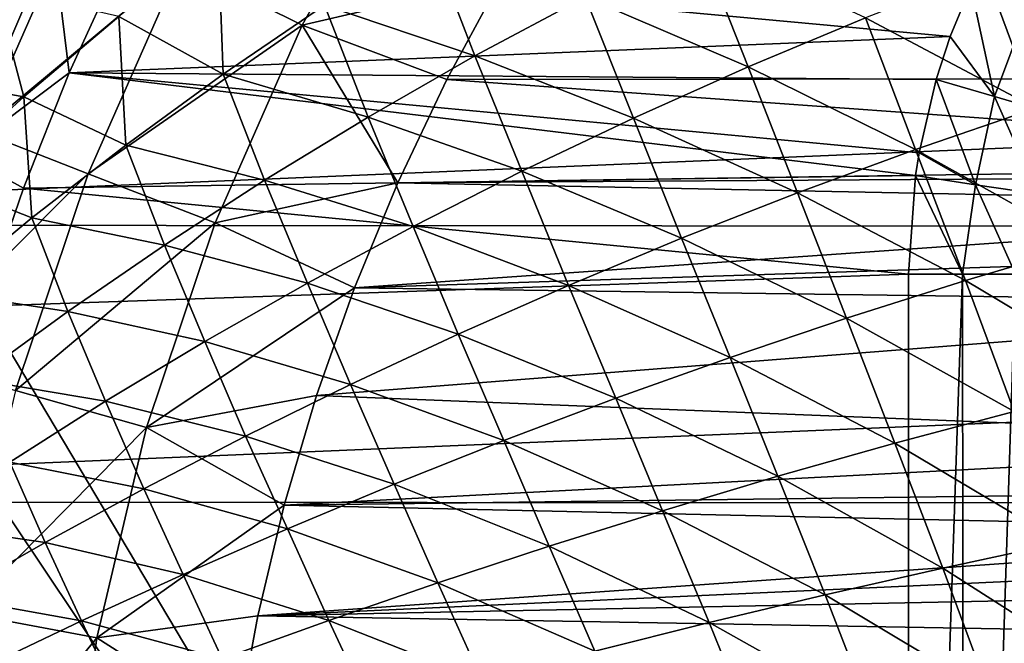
# Model space of a CAD drawing. Header units: metres. Extents: x -24 to 127, y -24 to 24.
# Tile 17 of 151: x -17.13 to -10.03, y 3.06 to 7.55. Entities that reach past the tile are written whole.
import ezdxf

# ---------------------------------------------------------------- set-up
doc = ezdxf.new("R2010")
doc.units = ezdxf.units.M
doc.layers.add('solid_12_381_051_XXX', color=7, linetype='CONTINUOUS')

msp = doc.modelspace()

# ---------------------------------------------------------------- linework, layer by layer
at = {"layer": 'solid_12_381_051_XXX'}
for points in [[(-15.089301, 7.51368, 125.583504), (-14.331661, 8.873886, 125.583504), (-15.966884, 7.950693, 124.063568)], [(-15.089301, 7.51368, 125.583504), (-13.654616, 7.848498, 127.000305), (-14.331661, 8.873886, 125.583504)], [(-16.71797, 8.324695, 122.461281), (-17.336405, 8.632647, 120.789749), (-18.058968, 6.99623, 120.789749)], [(-17.414757, 6.746652, 122.461281), (-16.71797, 8.324695, 122.461281), (-18.058968, 6.99623, 120.789749)], [(-17.314972, 8.33845, 142.793625), (-16.88806, 8.132861, 142.985138), (-17.549097, 6.586287, 142.985138)], [(-15.966884, 7.950693, 124.063568), (-16.71797, 8.324695, 122.461281), (-17.414757, 6.746652, 122.461281)], [(-9.283525, 8.220562, 145.592834), (-10.164557, 7.902616, 145.566254), (-8.914417, 7.197139, 145.626694)], [(-17.549097, 6.586287, 142.985138), (-16.88806, 8.132861, 142.985138), (-16.768852, 7.171319, 143.050308)], [(-16.88806, 8.132861, 142.985138), (-16.396955, 7.984219, 143.050308), (-16.768852, 7.171319, 143.050308)], [(-15.694599, 8.142975, 145.333786), (-16.410767, 7.577702, 145.312592), (-15.658286, 7.160003, 145.353531)], [(-15.694599, 8.142975, 145.333786), (-15.658286, 7.160003, 145.353531), (-14.927849, 7.657933, 145.376633)], [(-14.171798, 8.140615, 145.399841), (-14.927849, 7.657933, 145.376633), (-13.843552, 7.29216, 145.429718)], [(-14.171798, 8.140615, 145.399841), (-13.843552, 7.29216, 145.429718), (-13.049608, 7.718274, 145.455124)], [(-12.233425, 8.127892, 145.480484), (-13.049608, 7.718274, 145.455124), (-11.874446, 7.213739, 145.512314)], [(-12.233425, 8.127892, 145.480484), (-11.874446, 7.213739, 145.512314), (-11.028768, 7.566773, 145.539383)], [(22.627668, 7.998378, -4), (-23.217451, 6.075547, -4), (-22.614536, 8.035113, -4)], [(23.225561, 6.044409, -4), (-23.217451, 6.075547, -4), (22.627668, 7.998378, -4)], [(-10.416135, 7.431747, 143.050308), (-16.768852, 7.171319, 143.050308), (-16.396955, 7.984219, 143.050308)], [(-10.268427, 7.792314, 143.050308), (-10.416135, 7.431747, 143.050308), (-16.396955, 7.984219, 143.050308)], [(-16.632366, 6.443548, 124.063568), (-15.966884, 7.950693, 124.063568), (-17.414757, 6.746652, 122.461281)], [(-15.089301, 7.51368, 125.583504), (-15.966884, 7.950693, 124.063568), (-16.632366, 6.443548, 124.063568)], [(-10.164557, 7.902616, 145.566254), (-11.028768, 7.566773, 145.539383), (-9.798351, 6.915557, 145.598648)], [(-10.164557, 7.902616, 145.566254), (-9.798351, 6.915557, 145.598648), (-8.914417, 7.197139, 145.626694)], [(-15.089301, 7.51368, 125.583504), (-14.046996, 7.122194, 127.000305), (-13.654616, 7.848498, 127.000305)], [(-13.654616, 7.848498, 127.000305), (-14.046996, 7.122194, 127.000305), (14.032295, 7.150809, 127.000305)], [(-13.654616, 7.848498, 127.000305), (14.032295, 7.150809, 127.000305), (13.636566, 7.879517, 127.000305)], [(-17.306126, 7.783686, 145.268143), (-17.939283, 7.149651, 145.250183), (-17.096605, 6.997293, 145.291611)], [(-17.306126, 7.783686, 145.268143), (-17.096605, 6.997293, 145.291611), (-16.410767, 7.577702, 145.312592)], [(-10.096759, 6.9995, 143.026154), (-10.416135, 7.431747, 143.050308), (-10.268427, 7.792314, 143.050308)], [(-10.096759, 6.9995, 143.026154), (-10.268427, 7.792314, 143.050308), (-9.870195, 7.609836, 143.026199)], [(-13.049608, 7.718274, 145.455124), (-13.843552, 7.29216, 145.429718), (-12.700478, 6.844619, 145.485107)], [(-13.049608, 7.718274, 145.455124), (-12.700478, 6.844619, 145.485107), (-11.874446, 7.213739, 145.512314)], [(-14.927849, 7.657933, 145.376633), (-15.658286, 7.160003, 145.353531), (-14.614378, 6.850939, 145.404327)], [(-14.927849, 7.657933, 145.376633), (-14.614378, 6.850939, 145.404327), (-13.843552, 7.29216, 145.429718)], [(-9.664208, 6.873044, 142.95015), (-10.096759, 6.9995, 143.026154), (-9.870195, 7.609836, 143.026199)], [(-16.410767, 7.577702, 145.312592), (-17.096605, 6.997293, 145.291611), (-16.362188, 6.648277, 145.330582)], [(-16.410767, 7.577702, 145.312592), (-16.362188, 6.648277, 145.330582), (-15.658286, 7.160003, 145.353531)], [(-11.028768, 7.566773, 145.539383), (-11.874446, 7.213739, 145.512314), (-10.667102, 6.618051, 145.570267)], [(-11.028768, 7.566773, 145.539383), (-10.667102, 6.618051, 145.570267), (-9.798351, 6.915557, 145.598648)], [(-15.718204, 6.08937, 125.583504), (-15.089301, 7.51368, 125.583504), (-16.632366, 6.443548, 124.063568)], [(-15.718204, 6.08937, 125.583504), (-14.400443, 6.378345, 127.000305), (-15.089301, 7.51368, 125.583504)], [(-15.089301, 7.51368, 125.583504), (-14.400443, 6.378345, 127.000305), (-14.046996, 7.122194, 127.000305)], [(-10.416135, 7.431747, 143.050308), (-10.518126, 7.121888, 143.050308), (-16.768852, 7.171319, 143.050308)], [(-10.096759, 6.9995, 143.026154), (-10.518126, 7.121888, 143.050308), (-10.416135, 7.431747, 143.050308)], [(-13.843552, 7.29216, 145.429718), (-14.614378, 6.850939, 145.404327), (-13.50604, 6.460716, 145.457794)], [(-13.843552, 7.29216, 145.429718), (-13.50604, 6.460716, 145.457794), (-12.700478, 6.844619, 145.485107)], [(-17.549097, 6.586287, 142.985138), (-16.768852, 7.171319, 143.050308), (-17.099806, 6.340189, 143.050308)], [(-10.667368, 6.430146, 143.050308), (-17.099806, 6.340189, 143.050308), (-16.768852, 7.171319, 143.050308)], [(-10.641171, 6.594732, 143.050308), (-10.667368, 6.430146, 143.050308), (-16.768852, 7.171319, 143.050308)], [(-10.518126, 7.121888, 143.050308), (-10.641171, 6.594732, 143.050308), (-16.768852, 7.171319, 143.050308)], [(-11.874446, 7.213739, 145.512314), (-12.700478, 6.844619, 145.485107), (-11.519093, 6.305272, 145.541641)], [(-11.874446, 7.213739, 145.512314), (-11.519093, 6.305272, 145.541641), (-10.667102, 6.618051, 145.570267)], [(-17.939283, 7.149651, 145.250183), (-17.751072, 6.403384, 145.270905), (-17.096605, 6.997293, 145.291611)], [(-15.658286, 7.160003, 145.353531), (-16.362188, 6.648277, 145.330582), (-15.361206, 6.396, 145.379013)], [(-15.658286, 7.160003, 145.353531), (-15.361206, 6.396, 145.379013), (-14.614378, 6.850939, 145.404327)], [(-14.046996, 7.122194, 127.000305), (-14.400443, 6.378345, 127.000305), (-5.508007, 6.507855, 127.000305)], [(-14.046996, 7.122194, 127.000305), (-5.508007, 6.507855, 127.000305), (14.032295, 7.150809, 127.000305)], [(-10.233912, 6.362578, 143.026138), (-10.641171, 6.594732, 143.050308), (-10.518126, 7.121888, 143.050308)], [(-10.233912, 6.362578, 143.026138), (-10.518126, 7.121888, 143.050308), (-10.096759, 6.9995, 143.026154)], [(-17.096605, 6.997293, 145.291611), (-17.751072, 6.403384, 145.270905), (-17.03863, 6.124207, 145.307846)], [(-17.096605, 6.997293, 145.291611), (-17.03863, 6.124207, 145.307846), (-16.362188, 6.648277, 145.330582)], [(-9.787428, 6.298999, 142.950012), (-10.233912, 6.362578, 143.026138), (-10.096759, 6.9995, 143.026154)], [(-9.787428, 6.298999, 142.950012), (-10.096759, 6.9995, 143.026154), (-9.664208, 6.873044, 142.95015)], [(-9.798351, 6.915557, 145.598648), (-10.667102, 6.618051, 145.570267), (-9.436147, 5.930961, 145.628174)], [(-14.614378, 6.850939, 145.404327), (-15.361206, 6.396, 145.379013), (-14.290311, 6.063332, 145.430481)], [(-14.614378, 6.850939, 145.404327), (-14.290311, 6.063332, 145.430481), (-13.50604, 6.460716, 145.457794)], [(-12.700478, 6.844619, 145.485107), (-13.50604, 6.460716, 145.457794), (-12.353332, 5.978263, 145.512833)], [(-12.700478, 6.844619, 145.485107), (-12.353332, 5.978263, 145.512833), (-11.519093, 6.305272, 145.541641)], [(-16.632366, 6.443548, 124.063568), (-17.414757, 6.746652, 122.461281), (-17.962967, 5.111051, 122.461281)], [(-16.362188, 6.648277, 145.330582), (-17.03863, 6.124207, 145.307846), (-16.083158, 5.928729, 145.353836)], [(-16.362188, 6.648277, 145.330582), (-16.083158, 5.928729, 145.353836), (-15.361206, 6.396, 145.379013)], [(-10.667102, 6.618051, 145.570267), (-11.519093, 6.305272, 145.541641), (-10.307228, 5.673238, 145.598587)], [(-10.667102, 6.618051, 145.570267), (-10.307228, 5.673238, 145.598587), (-9.436147, 5.930961, 145.628174)], [(-17.549097, 6.586287, 142.985138), (-17.099806, 6.340189, 143.050308), (-17.391409, 5.488925, 143.050308)], [(-10.233912, 6.362578, 143.026138), (-10.667368, 6.430146, 143.050308), (-10.641171, 6.594732, 143.050308)], [(-14.400443, 6.378345, 127.000305), (-5.890662, 6.431749, 127.000305), (-5.508007, 6.507855, 127.000305)], [(-17.155949, 4.881429, 124.063568), (-16.632366, 6.443548, 124.063568), (-17.962967, 5.111051, 122.461281)], [(-17.751072, 6.403384, 145.270905), (-17.686687, 5.589246, 145.285385), (-17.03863, 6.124207, 145.307846)], [(-15.718204, 6.08937, 125.583504), (-16.632366, 6.443548, 124.063568), (-17.155949, 4.881429, 124.063568)], [(-10.667368, 6.430146, 143.050308), (-10.718798, 5.719479, 143.050308), (-17.099806, 6.340189, 143.050308)], [(-15.361206, 6.396, 145.379013), (-16.083158, 5.928729, 145.353836), (-15.052469, 5.653769, 145.403183)], [(-15.361206, 6.396, 145.379013), (-15.052469, 5.653769, 145.403183), (-14.290311, 6.063332, 145.430481)], [(-14.400443, 6.378345, 127.000305), (-6.21502, 6.215029, 127.000305), (-5.890662, 6.431749, 127.000305)], [(-13.50604, 6.460716, 145.457794), (-14.290311, 6.063332, 145.430481), (-13.169066, 5.638223, 145.483887)], [(-13.50604, 6.460716, 145.457794), (-13.169066, 5.638223, 145.483887), (-12.353332, 5.978263, 145.512833)], [(-10.327926, 5.719559, 143.031158), (-10.718798, 5.719479, 143.050308), (-10.667368, 6.430146, 143.050308)], [(-10.233912, 6.362578, 143.026138), (-10.327926, 5.719559, 143.031158), (-10.667368, 6.430146, 143.050308)], [(-10.718798, 5.719479, 143.050308), (-17.391409, 5.488925, 143.050308), (-17.099806, 6.340189, 143.050308)], [(-15.718204, 6.08937, 125.583504), (-14.712649, 5.621106, 127.000305), (-14.400443, 6.378345, 127.000305)], [(-14.400443, 6.378345, 127.000305), (-14.712649, 5.621106, 127.000305), (-6.21502, 6.215029, 127.000305)], [(-10.233912, 6.362578, 143.026138), (-9.945551, 5.719559, 142.974854), (-10.327926, 5.719559, 143.031158)], [(-9.787428, 6.298999, 142.950012), (-9.945551, 5.719559, 142.974854), (-10.233912, 6.362578, 143.026138)], [(-11.519093, 6.305272, 145.541641), (-12.353332, 5.978263, 145.512833), (-11.163507, 5.402245, 145.568695)], [(-11.519093, 6.305272, 145.541641), (-11.163507, 5.402245, 145.568695), (-10.307228, 5.673238, 145.598587)], [(-14.712649, 5.621106, 127.000305), (-6.431746, 5.890671, 127.000305), (-6.21502, 6.215029, 127.000305)], [(-17.03863, 6.124207, 145.307846), (-17.686687, 5.589246, 145.285385), (-16.779354, 5.450515, 145.328857)], [(-17.03863, 6.124207, 145.307846), (-16.779354, 5.450515, 145.328857), (-16.083158, 5.928729, 145.353836)], [(23.225561, 6.044409, -4), (-23.650919, 4.078241, -4), (-23.217451, 6.075547, -4)], [(23.654963, 4.05514, -4), (-23.650919, 4.078241, -4), (23.225561, 6.044409, -4)], [(-16.213007, 4.613108, 125.583504), (-15.718204, 6.08937, 125.583504), (-17.155949, 4.881429, 124.063568)], [(-16.213007, 4.613108, 125.583504), (-14.712649, 5.621106, 127.000305), (-15.718204, 6.08937, 125.583504)], [(-14.290311, 6.063332, 145.430481), (-15.052469, 5.653769, 145.403183), (-13.965544, 5.28635, 145.454865)], [(-14.290311, 6.063332, 145.430481), (-13.965544, 5.28635, 145.454865), (-13.169066, 5.638223, 145.483887)], [(-12.353332, 5.978263, 145.512833), (-13.169066, 5.638223, 145.483887), (-12.004121, 5.118932, 145.538559)], [(-12.353332, 5.978263, 145.512833), (-12.004121, 5.118932, 145.538559), (-11.163507, 5.402245, 145.568695)], [(-16.083158, 5.928729, 145.353836), (-16.779354, 5.450515, 145.328857), (-15.791694, 5.23333, 145.376007)], [(-16.083158, 5.928729, 145.353836), (-15.791694, 5.23333, 145.376007), (-15.052469, 5.653769, 145.403183)], [(-9.436147, 5.930961, 145.628174), (-10.307228, 5.673238, 145.598587), (-9.085296, 4.94544, 145.654678)], [(-14.712649, 5.621106, 127.000305), (-6.507855, 5.508007, 127.000305), (-6.431746, 5.890671, 127.000305)], [(-10.718798, -5.719483, 143.050308), (-17.391409, 5.488925, 143.050308), (-10.718798, 5.719479, 143.050308)], [(-10.327926, 5.719559, 143.031158), (-10.718798, -5.719483, 143.050308), (-10.718798, 5.719479, 143.050308)], [(-10.315196, -5.719559, 143.029892), (-10.718798, -5.719483, 143.050308), (-10.327926, 5.719559, 143.031158)], [(-10.315196, -5.719559, 143.029892), (-10.327926, 5.719559, 143.031158), (-9.945551, 5.719559, 142.974854)], [(-9.918334, -5.719559, 142.969391), (-10.315196, -5.719559, 143.029892), (-9.945551, 5.719559, 142.974854)], [(-16.213007, 4.613108, 125.583504), (-14.985752, 4.845082, 127.000305), (-14.712649, 5.621106, 127.000305)], [(-15.052469, 5.653769, 145.403183), (-15.791694, 5.23333, 145.376007), (-14.742008, 4.923845, 145.425842)], [(-15.052469, 5.653769, 145.403183), (-14.742008, 4.923845, 145.425842), (-13.965544, 5.28635, 145.454865)], [(-14.712649, 5.621106, 127.000305), (-14.985752, 4.845082, 127.000305), (-6.507855, 5.508007, 127.000305)], [(-13.169066, 5.638223, 145.483887), (-13.965544, 5.28635, 145.454865), (-12.828394, 4.824376, 145.50824)], [(-13.169066, 5.638223, 145.483887), (-12.828394, 4.824376, 145.50824), (-12.004121, 5.118932, 145.538559)], [(-10.307228, 5.673238, 145.598587), (-11.163507, 5.402245, 145.568695), (-9.956775, 4.728549, 145.624146)], [(-10.307228, 5.673238, 145.598587), (-9.956775, 4.728549, 145.624146), (-9.085296, 4.94544, 145.654678)], [(-17.686687, 5.589246, 145.285385), (-17.448917, 4.962746, 145.304123), (-16.779354, 5.450515, 145.328857)], [(-10.718798, -5.719483, 143.050308), (-17.64142, 4.624305, 143.050308), (-17.391409, 5.488925, 143.050308)], [(-14.985752, 4.845082, 127.000305), (-6.507855, 4.507702, 127.000305), (-6.507855, 5.508007, 127.000305)], [(-16.779354, 5.450515, 145.328857), (-17.448917, 4.962746, 145.304123), (-16.507162, 4.803318, 145.348984)], [(-16.779354, 5.450515, 145.328857), (-16.507162, 4.803318, 145.348984), (-15.791694, 5.23333, 145.376007)], [(-11.163507, 5.402245, 145.568695), (-12.004121, 5.118932, 145.538559), (-10.815565, 4.500456, 145.593262)], [(-11.163507, 5.402245, 145.568695), (-10.815565, 4.500456, 145.593262), (-9.956775, 4.728549, 145.624146)], [(-13.965544, 5.28635, 145.454865), (-14.742008, 4.923845, 145.425842), (-13.635653, 4.519654, 145.477783)], [(-13.965544, 5.28635, 145.454865), (-13.635653, 4.519654, 145.477783), (-12.828394, 4.824376, 145.50824)], [(-15.791694, 5.23333, 145.376007), (-16.507162, 4.803318, 145.348984), (-15.497708, 4.551905, 145.396866)], [(-15.791694, 5.23333, 145.376007), (-15.497708, 4.551905, 145.396866), (-14.742008, 4.923845, 145.425842)], [(-12.004121, 5.118932, 145.538559), (-12.828394, 4.824376, 145.50824), (-11.660931, 4.262002, 145.562073)], [(-12.004121, 5.118932, 145.538559), (-11.660931, 4.262002, 145.562073), (-10.815565, 4.500456, 145.593262)], [(-17.448917, 4.962746, 145.304123), (-17.198051, 4.365035, 145.322174), (-16.507162, 4.803318, 145.348984)], [(-14.742008, 4.923845, 145.425842), (-15.497708, 4.551905, 145.396866), (-14.425222, 4.205842, 145.447266)], [(-14.742008, 4.923845, 145.425842), (-14.425222, 4.205842, 145.447266), (-13.635653, 4.519654, 145.477783)], [(-16.213007, 4.613108, 125.583504), (-17.155949, 4.881429, 124.063568), (-17.533163, 3.277664, 124.063568)], [(-16.213007, 4.613108, 125.583504), (-15.218699, 4.054595, 127.000305), (-14.985752, 4.845082, 127.000305)], [(-14.985752, 4.845082, 127.000305), (-15.218699, 4.054595, 127.000305), (-6.507855, 4.507702, 127.000305)], [(-16.507162, 4.803318, 145.348984), (-17.198051, 4.365035, 145.322174), (-16.23189, 4.17173, 145.368011)], [(-16.507162, 4.803318, 145.348984), (-16.23189, 4.17173, 145.368011), (-15.497708, 4.551905, 145.396866)], [(-12.828394, 4.824376, 145.50824), (-13.635653, 4.519654, 145.477783), (-12.492288, 4.014122, 145.53064)], [(-12.828394, 4.824376, 145.50824), (-12.492288, 4.014122, 145.53064), (-11.660931, 4.262002, 145.562073)], [(-9.956775, 4.728549, 145.624146), (-10.815565, 4.500456, 145.593262), (-9.611027, 3.7843, 145.647171)], [(-10.718798, -5.719483, 143.050308), (-17.847593, 3.75311, 143.050308), (-17.64142, 4.624305, 143.050308)], [(-16.569489, 3.097489, 125.583504), (-16.213007, 4.613108, 125.583504), (-17.533163, 3.277664, 124.063568)], [(-16.569489, 3.097489, 125.583504), (-15.218699, 4.054595, 127.000305), (-16.213007, 4.613108, 125.583504)], [(-15.497708, 4.551905, 145.396866), (-16.23189, 4.17173, 145.368011), (-15.196429, 3.884017, 145.416748)], [(-15.497708, 4.551905, 145.396866), (-15.196429, 3.884017, 145.416748), (-14.425222, 4.205842, 145.447266)], [(-15.218699, 4.054595, 127.000305), (-6.568168, 4.165657, 127.000305), (-6.507855, 4.507702, 127.000305)], [(-13.635653, 4.519654, 145.477783), (-14.425222, 4.205842, 145.447266), (-13.30905, 3.757756, 145.498993)], [(-13.635653, 4.519654, 145.477783), (-13.30905, 3.757756, 145.498993), (-12.492288, 4.014122, 145.53064)], [(-10.815565, 4.500456, 145.593262), (-11.660931, 4.262002, 145.562073), (-10.470308, 3.60026, 145.615585)], [(-10.815565, 4.500456, 145.593262), (-10.470308, 3.60026, 145.615585), (-9.611027, 3.7843, 145.647171)], [(-17.198051, 4.365035, 145.322174), (-17.863543, 3.919783, 145.29567), (-16.943798, 3.784518, 145.339325)], [(-17.198051, 4.365035, 145.322174), (-16.943798, 3.784518, 145.339325), (-16.23189, 4.17173, 145.368011)], [(-11.660931, 4.262002, 145.562073), (-12.492288, 4.014122, 145.53064), (-11.318573, 3.407861, 145.583618)], [(-11.660931, 4.262002, 145.562073), (-11.318573, 3.407861, 145.583618), (-10.470308, 3.60026, 145.615585)], [(-14.425222, 4.205842, 145.447266), (-15.196429, 3.884017, 145.416748), (-14.110632, 3.493841, 145.467224)], [(-14.425222, 4.205842, 145.447266), (-14.110632, 3.493841, 145.467224), (-13.30905, 3.757756, 145.498993)], [(-16.23189, 4.17173, 145.368011), (-16.943798, 3.784518, 145.339325), (-15.948597, 3.555257, 145.386261)], [(-16.23189, 4.17173, 145.368011), (-15.948597, 3.555257, 145.386261), (-15.196429, 3.884017, 145.416748)], [(-15.218699, 4.054595, 127.000305), (-6.741819, 3.864921, 127.000305), (-6.568168, 4.165657, 127.000305)], [(23.654963, 4.05514, -4), (-23.911007, 2.055428, -4), (-23.650919, 4.078241, -4)], [(23.912445, 2.042683, -4), (-23.911007, 2.055428, -4), (23.654963, 4.05514, -4)], [(-16.569489, 3.097489, 125.583504), (-15.409704, 3.255894, 127.000305), (-15.218699, 4.054595, 127.000305)], [(-15.218699, 4.054595, 127.000305), (-15.409704, 3.255894, 127.000305), (-6.741819, 3.864921, 127.000305)], [(-12.492288, 4.014122, 145.53064), (-13.30905, 3.757756, 145.498993), (-12.155333, 3.207883, 145.551331)], [(-12.492288, 4.014122, 145.53064), (-12.155333, 3.207883, 145.551331), (-11.318573, 3.407861, 145.583618)], [(-17.863543, 3.919783, 145.29567), (-17.632683, 3.391467, 145.310883), (-16.943798, 3.784518, 145.339325)], [(-15.196429, 3.884017, 145.416748), (-15.948597, 3.555257, 145.386261), (-14.896448, 3.223314, 145.435349)], [(-15.409704, 3.255894, 127.000305), (-7.007855, 3.641741, 127.000305), (-6.741819, 3.864921, 127.000305)], [(-15.196429, 3.884017, 145.416748), (-14.896448, 3.223314, 145.435349), (-14.110632, 3.493841, 145.467224)], [(-16.943798, 3.784518, 145.339325), (-17.632683, 3.391467, 145.310883), (-16.681053, 3.220636, 145.355881)], [(-16.943798, 3.784518, 145.339325), (-16.681053, 3.220636, 145.355881), (-15.948597, 3.555257, 145.386261)], [(-9.611027, 3.7843, 145.647171), (-10.470308, 3.60026, 145.615585), (-9.278981, 2.837731, 145.667374)], [(-10.718798, -5.719483, 143.050308), (-18.009558, 2.876468, 143.050308), (-17.847593, 3.75311, 143.050308)], [(-13.30905, 3.757756, 145.498993), (-14.110632, 3.493841, 145.467224), (-12.980102, 3.001107, 145.518768)], [(-13.30905, 3.757756, 145.498993), (-12.980102, 3.001107, 145.518768), (-12.155333, 3.207883, 145.551331)], [(-15.409704, 3.255894, 127.000305), (-7.273876, 3.418564, 127.000305), (-7.007855, 3.641741, 127.000305)], [(-15.948597, 3.555257, 145.386261), (-16.681053, 3.220636, 145.355881), (-15.665914, 2.947113, 145.403442)], [(-15.948597, 3.555257, 145.386261), (-15.665914, 2.947113, 145.403442), (-14.896448, 3.223314, 145.435349)], [(-10.470308, 3.60026, 145.615585), (-11.318573, 3.407861, 145.583618), (-10.137107, 2.698596, 145.635345)], [(-10.470308, 3.60026, 145.615585), (-10.137107, 2.698596, 145.635345), (-9.278981, 2.837731, 145.667374)], [(-14.110632, 3.493841, 145.467224), (-14.896448, 3.223314, 145.435349), (-13.792394, 2.788315, 145.485977)], [(-14.110632, 3.493841, 145.467224), (-13.792394, 2.788315, 145.485977), (-12.980102, 3.001107, 145.518768)], [(-15.409704, 3.255894, 127.000305), (-7.447565, 3.117746, 127.000305), (-7.273876, 3.418564, 127.000305)], [(-17.632683, 3.391467, 145.310883), (-17.393131, 2.881229, 145.325653), (-16.681053, 3.220636, 145.355881)], [(-11.318573, 3.407861, 145.583618), (-12.155333, 3.207883, 145.551331), (-10.98676, 2.553143, 145.602875)], [(-11.318573, 3.407861, 145.583618), (-10.98676, 2.553143, 145.602875), (-10.137107, 2.698596, 145.635345)], [(-16.569489, 3.097489, 125.583504), (-17.533163, 3.277664, 124.063568), (-17.760794, 1.645935, 124.063568)], [(-16.681053, 3.220636, 145.355881), (-17.393131, 2.881229, 145.325653), (-16.418442, 2.666175, 145.371552)], [(-16.681053, 3.220636, 145.355881), (-16.418442, 2.666175, 145.371552), (-15.665914, 2.947113, 145.403442)], [(-16.569489, 3.097489, 125.583504), (-15.557918, 2.4508, 127.000305), (-15.409704, 3.255894, 127.000305)], [(-14.896448, 3.223314, 145.435349), (-15.665914, 2.947113, 145.403442), (-14.591722, 2.570287, 145.452988)], [(-15.409704, 3.255894, 127.000305), (-15.557918, 2.4508, 127.000305), (-7.447565, 3.117746, 127.000305)], [(-14.896448, 3.223314, 145.435349), (-14.591722, 2.570287, 145.452988), (-13.792394, 2.788315, 145.485977)], [(-12.155333, 3.207883, 145.551331), (-12.980102, 3.001107, 145.518768), (-11.827561, 2.401981, 145.569992)], [(-12.155333, 3.207883, 145.551331), (-11.827561, 2.401981, 145.569992), (-10.98676, 2.553143, 145.602875)], [(-16.784605, 1.555444, 125.583504), (-16.569489, 3.097489, 125.583504), (-17.760794, 1.645935, 124.063568)], [(-16.784605, 1.555444, 125.583504), (-15.557918, 2.4508, 127.000305), (-16.569489, 3.097489, 125.583504)], [(-15.557918, 2.4508, 127.000305), (-7.507855, 2.77578, 127.000305), (-7.447565, 3.117746, 127.000305)]]:
    msp.add_3dface(points, dxfattribs=at)

doc.saveas('drawing.dxf')
